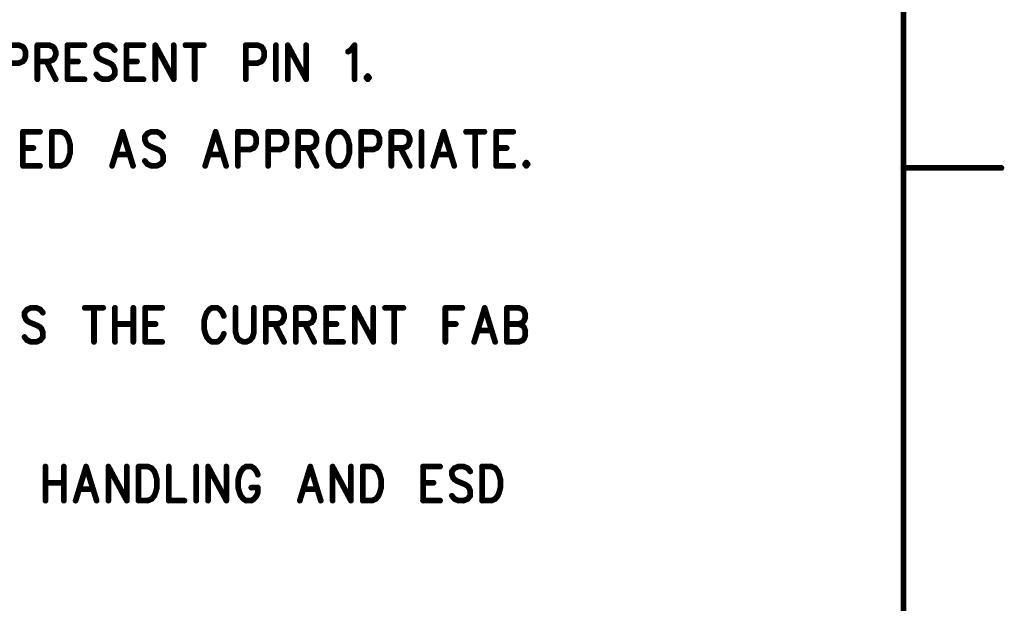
# Model space of a CAD drawing. Extents: x 2 to 38, y 2.4 to 29.6.
# Tile 91 of 93: x 32.2 to 38, y 19.5 to 23. Entities that reach past the tile are written whole.
import ezdxf

# ---------------------------------------------------------------- set-up
doc = ezdxf.new("R2010")
doc.units = 0
doc.layers.get('0').update_dxf_attribs({"linetype": 'CONTINUOUS'})
doc.layers.add('adt001026', color=1, linetype='CONTINUOUS')

# ---------------------------------------------------------------- blocks, each defined once
blk = doc.blocks.new('D251')
at = {"const_width": 0.0171}
blk.add_lwpolyline([(-0.00855, 0, 1), (0.00855, 0, 1)], format="xyb", close=True, dxfattribs=at)

msp = doc.modelspace()

# ---------------------------------------------------------------- linework, layer by layer
at = {"layer": 'adt001026', "color": 1, "const_width": 0.034}
for points in [[(37.3972, 3.0685), (37.3972, 28.9246)], [(32.0767, 22.8034), (32.1467, 22.8034)], [(32.1467, 22.8034), (32.1701, 22.7938)], [(32.1701, 22.7938), (32.1779, 22.7841)], [(32.1779, 22.7841), (32.1856, 22.7649)], [(32.2557, 22.8034), (32.2557, 22.6011)], [(32.2557, 22.8034), (32.3257, 22.8034)], [(32.3257, 22.8034), (32.3491, 22.7938)], [(32.3491, 22.7938), (32.3569, 22.7841)], [(32.3569, 22.7841), (32.3647, 22.7649)], [(32.4347, 22.8034), (32.4347, 22.6011)], [(32.4347, 22.8034), (32.5359, 22.8034)], [(32.6215, 22.7938), (32.6059, 22.7745)], [(32.6449, 22.8034), (32.6215, 22.7938)], [(32.676, 22.8034), (32.6449, 22.8034)], [(32.6993, 22.7938), (32.676, 22.8034)], [(32.7149, 22.7745), (32.6993, 22.7938)], [(32.785, 22.8034), (32.785, 22.6011)], [(32.785, 22.8034), (32.8861, 22.8034)], [(32.9562, 22.8034), (32.9562, 22.6011)], [(32.9562, 22.8034), (33.0652, 22.6011)], [(33.0652, 22.8034), (33.0652, 22.6011)], [(33.1352, 22.8034), (33.2442, 22.8034)], [(33.1897, 22.8034), (33.1897, 22.6011)], [(33.4932, 22.8034), (33.4932, 22.6011)], [(33.4932, 22.8034), (33.5633, 22.8034)], [(33.5633, 22.8034), (33.5866, 22.7938)], [(33.5866, 22.7938), (33.5944, 22.7841)], [(33.5944, 22.7841), (33.6022, 22.7649)], [(33.6722, 22.8034), (33.6722, 22.6011)], [(33.7423, 22.8034), (33.7423, 22.6011)], [(33.7423, 22.8034), (33.8513, 22.6011)], [(33.8513, 22.8034), (33.8513, 22.6011)], [(34.1159, 22.7745), (34.1392, 22.8034)], [(34.1392, 22.8034), (34.1392, 22.6011)], [(32.1856, 22.736), (32.1779, 22.7167)], [(32.1856, 22.7649), (32.1856, 22.736)], [(32.3569, 22.7263), (32.3491, 22.7167)], [(32.3647, 22.7456), (32.3569, 22.7263)], [(32.3647, 22.7649), (32.3647, 22.7456)], [(32.6059, 22.7745), (32.6059, 22.7552)], [(32.6059, 22.7552), (32.6137, 22.736)], [(32.6137, 22.736), (32.6215, 22.7263)], [(32.6215, 22.7263), (32.6371, 22.7167)], [(33.6022, 22.736), (33.5944, 22.7167)], [(33.6022, 22.7649), (33.6022, 22.736)], [(34.1003, 22.7649), (34.1159, 22.7745)], [(32.1467, 22.6974), (32.0767, 22.6974)], [(32.1701, 22.7071), (32.1467, 22.6974)], [(32.1779, 22.7167), (32.1701, 22.7071)], [(32.3257, 22.7071), (32.2557, 22.7071)], [(32.3102, 22.7071), (32.3647, 22.6011)], [(32.3491, 22.7167), (32.3257, 22.7071)], [(32.4347, 22.7071), (32.497, 22.7071)], [(32.6371, 22.7167), (32.6838, 22.6974)], [(32.6838, 22.6974), (32.6993, 22.6878)], [(32.6993, 22.6878), (32.7071, 22.6782)], [(32.7071, 22.6782), (32.7149, 22.6589)], [(32.785, 22.7071), (32.8472, 22.7071)], [(33.5633, 22.6974), (33.4932, 22.6974)], [(33.5866, 22.7071), (33.5633, 22.6974)], [(33.5944, 22.7167), (33.5866, 22.7071)], [(32.6215, 22.6108), (32.6059, 22.63)], [(32.6449, 22.6011), (32.6215, 22.6108)], [(32.6993, 22.6108), (32.676, 22.6011)], [(32.7149, 22.63), (32.6993, 22.6108)], [(32.7149, 22.6589), (32.7149, 22.63)], [(34.2171, 22.6204), (34.2093, 22.6108)], [(34.2093, 22.6108), (34.2171, 22.6011)], [(34.2249, 22.6108), (34.2171, 22.6204)], [(34.2171, 22.6011), (34.2249, 22.6108)], [(32.4347, 22.6011), (32.5359, 22.6011)], [(32.676, 22.6011), (32.6449, 22.6011)], [(32.785, 22.6011), (32.8861, 22.6011)], [(32.1701, 22.2897), (32.1701, 22.0874)], [(32.1701, 22.2897), (32.2713, 22.2897)], [(32.3413, 22.2897), (32.3413, 22.0874)], [(32.3413, 22.2897), (32.3958, 22.2897)], [(32.3958, 22.2897), (32.4191, 22.2801)], [(32.4191, 22.2801), (32.4347, 22.2608)], [(32.4347, 22.2608), (32.4425, 22.2415)], [(32.7616, 22.2897), (32.6993, 22.0874)], [(32.7616, 22.2897), (32.8239, 22.0874)], [(32.9095, 22.2801), (32.8939, 22.2608)], [(32.8939, 22.2608), (32.8939, 22.2415)], [(32.9328, 22.2897), (32.9095, 22.2801)], [(32.964, 22.2897), (32.9328, 22.2897)], [(32.9873, 22.2801), (32.964, 22.2897)], [(33.0029, 22.2608), (32.9873, 22.2801)], [(33.3142, 22.2897), (33.252, 22.0874)], [(33.3142, 22.2897), (33.3765, 22.0874)], [(33.4465, 22.2897), (33.4465, 22.0874)], [(33.4465, 22.2897), (33.5166, 22.2897)], [(33.5166, 22.2897), (33.5399, 22.2801)], [(33.5399, 22.2801), (33.5477, 22.2704)], [(33.5477, 22.2704), (33.5555, 22.2512)], [(33.6255, 22.2897), (33.6255, 22.0874)], [(33.6255, 22.2897), (33.6956, 22.2897)], [(33.6956, 22.2897), (33.7189, 22.2801)], [(33.7189, 22.2801), (33.7267, 22.2704)], [(33.7267, 22.2704), (33.7345, 22.2512)], [(33.8046, 22.2897), (33.8046, 22.0874)], [(33.8046, 22.2897), (33.8746, 22.2897)], [(33.8746, 22.2897), (33.898, 22.2801)], [(33.898, 22.2801), (33.9057, 22.2704)], [(33.9057, 22.2704), (33.9135, 22.2512)], [(33.9991, 22.2608), (33.9914, 22.2415)], [(34.0147, 22.2801), (33.9991, 22.2608)], [(34.0303, 22.2897), (34.0147, 22.2801)], [(34.0614, 22.2897), (34.0303, 22.2897)], [(34.077, 22.2801), (34.0614, 22.2897)], [(34.0925, 22.2608), (34.077, 22.2801)], [(34.1003, 22.2415), (34.0925, 22.2608)], [(34.1782, 22.2897), (34.1782, 22.0874)], [(34.1782, 22.2897), (34.2482, 22.2897)], [(34.2482, 22.2897), (34.2716, 22.2801)], [(34.2716, 22.2801), (34.2793, 22.2704)], [(34.2793, 22.2704), (34.2871, 22.2512)], [(34.3572, 22.2897), (34.3572, 22.0874)], [(34.3572, 22.2897), (34.4272, 22.2897)], [(34.4272, 22.2897), (34.4506, 22.2801)], [(34.4506, 22.2801), (34.4584, 22.2704)], [(34.4584, 22.2704), (34.4661, 22.2512)], [(34.5362, 22.2897), (34.5362, 22.0874)], [(34.6685, 22.2897), (34.6062, 22.0874)], [(34.6685, 22.2897), (34.7308, 22.0874)], [(34.8008, 22.2897), (34.9098, 22.2897)], [(34.8553, 22.2897), (34.8553, 22.0874)], [(34.9798, 22.2897), (34.9798, 22.0874)], [(34.9798, 22.2897), (35.081, 22.2897)], [(32.4425, 22.2415), (32.4503, 22.2126)], [(32.4503, 22.2126), (32.4503, 22.1645)], [(32.8939, 22.2415), (32.9017, 22.2223)], [(32.9017, 22.2223), (32.9095, 22.2126)], [(32.9095, 22.2126), (32.9251, 22.203)], [(32.9251, 22.203), (32.9718, 22.1837)], [(33.5477, 22.203), (33.5399, 22.1934)], [(33.5555, 22.2223), (33.5477, 22.203)], [(33.5555, 22.2512), (33.5555, 22.2223)], [(33.7267, 22.203), (33.7189, 22.1934)], [(33.7345, 22.2223), (33.7267, 22.203)], [(33.7345, 22.2512), (33.7345, 22.2223)], [(33.898, 22.203), (33.8746, 22.1934)], [(33.9057, 22.2126), (33.898, 22.203)], [(33.9135, 22.2319), (33.9057, 22.2126)], [(33.9135, 22.2512), (33.9135, 22.2319)], [(33.9914, 22.2415), (33.9836, 22.2126)], [(33.9836, 22.2126), (33.9836, 22.1645)], [(34.1081, 22.2126), (34.1003, 22.2415)], [(34.1081, 22.1645), (34.1081, 22.2126)], [(34.2793, 22.203), (34.2716, 22.1934)], [(34.2871, 22.2223), (34.2793, 22.203)], [(34.2871, 22.2512), (34.2871, 22.2223)], [(34.4506, 22.203), (34.4272, 22.1934)], [(34.4584, 22.2126), (34.4506, 22.203)], [(34.4661, 22.2319), (34.4584, 22.2126)], [(34.4661, 22.2512), (34.4661, 22.2319)], [(32.1701, 22.1934), (32.2323, 22.1934)], [(32.4503, 22.1645), (32.4425, 22.1356)], [(32.7227, 22.1548), (32.8005, 22.1548)], [(32.9718, 22.1837), (32.9873, 22.1741)], [(32.9873, 22.1741), (32.9951, 22.1645)], [(32.9951, 22.1645), (33.0029, 22.1452)], [(33.0029, 22.1452), (33.0029, 22.1163)], [(33.2753, 22.1548), (33.3531, 22.1548)], [(33.5166, 22.1837), (33.4465, 22.1837)], [(33.5399, 22.1934), (33.5166, 22.1837)], [(33.6956, 22.1837), (33.6255, 22.1837)], [(33.7189, 22.1934), (33.6956, 22.1837)], [(33.8746, 22.1934), (33.8046, 22.1934)], [(33.859, 22.1934), (33.9135, 22.0874)], [(33.9836, 22.1645), (33.9914, 22.1356)], [(34.1003, 22.1356), (34.1081, 22.1645)], [(34.2482, 22.1837), (34.1782, 22.1837)], [(34.2716, 22.1934), (34.2482, 22.1837)], [(34.4272, 22.1934), (34.3572, 22.1934)], [(34.4117, 22.1934), (34.4661, 22.0874)], [(34.6296, 22.1548), (34.7074, 22.1548)], [(34.9798, 22.1934), (35.0421, 22.1934)], [(32.1701, 22.0874), (32.2713, 22.0874)], [(32.3958, 22.0874), (32.3413, 22.0874)], [(32.4191, 22.0971), (32.3958, 22.0874)], [(32.4347, 22.1163), (32.4191, 22.0971)], [(32.4425, 22.1356), (32.4347, 22.1163)], [(32.9095, 22.0971), (32.8939, 22.1163)], [(32.9328, 22.0874), (32.9095, 22.0971)], [(32.964, 22.0874), (32.9328, 22.0874)], [(32.9873, 22.0971), (32.964, 22.0874)], [(33.0029, 22.1163), (32.9873, 22.0971)], [(33.9914, 22.1356), (33.9991, 22.1163)], [(33.9991, 22.1163), (34.0147, 22.0971)], [(34.0147, 22.0971), (34.0303, 22.0874)], [(34.0303, 22.0874), (34.0614, 22.0874)], [(34.0614, 22.0874), (34.077, 22.0971)], [(34.077, 22.0971), (34.0925, 22.1163)], [(34.0925, 22.1163), (34.1003, 22.1356)], [(34.9798, 22.0874), (35.081, 22.0874)], [(35.1589, 22.1067), (35.1511, 22.0971)], [(35.1511, 22.0971), (35.1589, 22.0874)], [(35.1666, 22.0971), (35.1589, 22.1067)], [(35.1589, 22.0874), (35.1666, 22.0971)], [(37.3972, 22.0753), (37.9794, 22.0753)], [(32.195, 21.2355), (32.1794, 21.2163)], [(32.1794, 21.2163), (32.1794, 21.197)], [(32.2183, 21.2452), (32.195, 21.2355)], [(32.2495, 21.2452), (32.2183, 21.2452)], [(32.2728, 21.2355), (32.2495, 21.2452)], [(32.2884, 21.2163), (32.2728, 21.2355)], [(32.5374, 21.2452), (32.6464, 21.2452)], [(32.5919, 21.2452), (32.5919, 21.0429)], [(32.7165, 21.2452), (32.7165, 21.0429)], [(32.8254, 21.2452), (32.8254, 21.0429)], [(32.8955, 21.2452), (32.8955, 21.0429)], [(32.8955, 21.2452), (32.9967, 21.2452)], [(33.2613, 21.2163), (33.2535, 21.197)], [(33.2769, 21.2355), (33.2613, 21.2163)], [(33.2924, 21.2452), (33.2769, 21.2355)], [(33.3236, 21.2452), (33.2924, 21.2452)], [(33.3391, 21.2355), (33.3236, 21.2452)], [(33.3547, 21.2163), (33.3391, 21.2355)], [(33.3625, 21.197), (33.3547, 21.2163)], [(33.4325, 21.2452), (33.4325, 21.1007)], [(33.5415, 21.1007), (33.5415, 21.2452)], [(33.6115, 21.2452), (33.6115, 21.0429)], [(33.6115, 21.2452), (33.6816, 21.2452)], [(33.6816, 21.2452), (33.7049, 21.2355)], [(33.7049, 21.2355), (33.7127, 21.2259)], [(33.7127, 21.2259), (33.7205, 21.2066)], [(33.7205, 21.2066), (33.7205, 21.1874)], [(33.7906, 21.2452), (33.7906, 21.0429)], [(33.7906, 21.2452), (33.8606, 21.2452)], [(33.8606, 21.2452), (33.884, 21.2355)], [(33.884, 21.2355), (33.8917, 21.2259)], [(33.8917, 21.2259), (33.8995, 21.2066)], [(33.8995, 21.2066), (33.8995, 21.1874)], [(33.9696, 21.2452), (33.9696, 21.0429)], [(33.9696, 21.2452), (34.0708, 21.2452)], [(34.1408, 21.2452), (34.1408, 21.0429)], [(34.1408, 21.2452), (34.2498, 21.0429)], [(34.2498, 21.2452), (34.2498, 21.0429)], [(34.3198, 21.2452), (34.4288, 21.2452)], [(34.3743, 21.2452), (34.3743, 21.0429)], [(34.6779, 21.2452), (34.6779, 21.0429)], [(34.6779, 21.2452), (34.779, 21.2452)], [(34.9114, 21.2452), (34.8491, 21.0429)], [(34.9114, 21.2452), (34.9736, 21.0429)], [(35.0437, 21.2452), (35.0437, 21.0429)], [(35.0437, 21.2452), (35.1137, 21.2452)], [(35.1137, 21.2452), (35.1371, 21.2355)], [(35.1371, 21.2355), (35.1449, 21.2259)], [(35.1449, 21.2259), (35.1526, 21.2066)], [(35.1526, 21.2066), (35.1526, 21.1874)], [(32.1794, 21.197), (32.1872, 21.1777)], [(32.1872, 21.1777), (32.195, 21.1681)], [(32.195, 21.1681), (32.2105, 21.1585)], [(32.2105, 21.1585), (32.2572, 21.1392)], [(32.7165, 21.1489), (32.8254, 21.1489)], [(32.8955, 21.1489), (32.9577, 21.1489)], [(33.2535, 21.197), (33.2457, 21.1681)], [(33.2457, 21.1681), (33.2457, 21.12)], [(33.6816, 21.1489), (33.6115, 21.1489)], [(33.666, 21.1489), (33.7205, 21.0429)], [(33.7049, 21.1585), (33.6816, 21.1489)], [(33.7127, 21.1681), (33.7049, 21.1585)], [(33.7205, 21.1874), (33.7127, 21.1681)], [(33.8606, 21.1489), (33.7906, 21.1489)], [(33.845, 21.1489), (33.8995, 21.0429)], [(33.884, 21.1585), (33.8606, 21.1489)], [(33.8917, 21.1681), (33.884, 21.1585)], [(33.8995, 21.1874), (33.8917, 21.1681)], [(33.9696, 21.1489), (34.0318, 21.1489)], [(34.6779, 21.1489), (34.7401, 21.1489)], [(35.0437, 21.1489), (35.1137, 21.1489)], [(35.1371, 21.1585), (35.1137, 21.1489)], [(35.1137, 21.1489), (35.1371, 21.1392)], [(35.1449, 21.1681), (35.1371, 21.1585)], [(35.1526, 21.1874), (35.1449, 21.1681)], [(32.2572, 21.1392), (32.2728, 21.1296)], [(32.2728, 21.1296), (32.2806, 21.12)], [(32.2806, 21.12), (32.2884, 21.1007)], [(32.2884, 21.1007), (32.2884, 21.0718)], [(33.2457, 21.12), (33.2535, 21.0911)], [(33.2535, 21.0911), (33.2613, 21.0718)], [(33.3547, 21.0718), (33.3625, 21.0911)], [(33.4325, 21.1007), (33.4403, 21.0718)], [(33.5337, 21.0718), (33.5415, 21.1007)], [(34.8724, 21.1103), (34.9503, 21.1103)], [(35.1371, 21.1392), (35.1449, 21.1296)], [(35.1449, 21.1296), (35.1526, 21.1103)], [(35.1526, 21.1103), (35.1526, 21.0814)], [(32.195, 21.0525), (32.1794, 21.0718)], [(32.2183, 21.0429), (32.195, 21.0525)], [(32.2495, 21.0429), (32.2183, 21.0429)], [(32.2728, 21.0525), (32.2495, 21.0429)], [(32.2884, 21.0718), (32.2728, 21.0525)], [(32.8955, 21.0429), (32.9967, 21.0429)], [(33.2613, 21.0718), (33.2769, 21.0525)], [(33.2769, 21.0525), (33.2924, 21.0429)], [(33.2924, 21.0429), (33.3236, 21.0429)], [(33.3236, 21.0429), (33.3391, 21.0525)], [(33.3391, 21.0525), (33.3547, 21.0718)], [(33.4403, 21.0718), (33.4559, 21.0525)], [(33.4559, 21.0525), (33.4792, 21.0429)], [(33.4792, 21.0429), (33.4948, 21.0429)], [(33.4948, 21.0429), (33.5181, 21.0525)], [(33.5181, 21.0525), (33.5337, 21.0718)], [(33.9696, 21.0429), (34.0708, 21.0429)], [(35.1137, 21.0429), (35.0437, 21.0429)], [(35.1371, 21.0525), (35.1137, 21.0429)], [(35.1449, 21.0622), (35.1371, 21.0525)], [(35.1526, 21.0814), (35.1449, 21.0622)], [(32.3039, 20.3034), (32.3039, 20.1011)], [(32.4129, 20.3034), (32.4129, 20.1011)], [(32.5452, 20.3034), (32.483, 20.1011)], [(32.5452, 20.3034), (32.6075, 20.1011)], [(32.6775, 20.3034), (32.6775, 20.1011)], [(32.6775, 20.3034), (32.7865, 20.1011)], [(32.7865, 20.3034), (32.7865, 20.1011)], [(32.8566, 20.3034), (32.8566, 20.1011)], [(32.8566, 20.3034), (32.911, 20.3034)], [(32.911, 20.3034), (32.9344, 20.2938)], [(32.9344, 20.2938), (32.95, 20.2745)], [(32.95, 20.2745), (32.9577, 20.2552)], [(33.0356, 20.3034), (33.0356, 20.1011)], [(33.199, 20.3034), (33.199, 20.1011)], [(33.2691, 20.3034), (33.2691, 20.1011)], [(33.2691, 20.3034), (33.378, 20.1011)], [(33.378, 20.3034), (33.378, 20.1011)], [(33.4637, 20.2745), (33.4559, 20.2552)], [(33.4792, 20.2938), (33.4637, 20.2745)], [(33.4948, 20.3034), (33.4792, 20.2938)], [(33.5259, 20.3034), (33.4948, 20.3034)], [(33.5415, 20.2938), (33.5259, 20.3034)], [(33.5571, 20.2745), (33.5415, 20.2938)], [(33.5648, 20.2552), (33.5571, 20.2745)], [(33.8762, 20.3034), (33.8139, 20.1011)], [(33.8762, 20.3034), (33.9384, 20.1011)], [(34.0085, 20.3034), (34.0085, 20.1011)], [(34.0085, 20.3034), (34.1175, 20.1011)], [(34.1175, 20.3034), (34.1175, 20.1011)], [(34.1875, 20.3034), (34.1875, 20.1011)], [(34.1875, 20.3034), (34.242, 20.3034)], [(34.242, 20.3034), (34.2653, 20.2938)], [(34.2653, 20.2938), (34.2809, 20.2745)], [(34.2809, 20.2745), (34.2887, 20.2552)], [(34.5455, 20.3034), (34.5455, 20.1011)], [(34.5455, 20.3034), (34.6467, 20.3034)], [(34.7323, 20.2938), (34.7168, 20.2745)], [(34.7168, 20.2745), (34.7168, 20.2552)], [(34.7557, 20.3034), (34.7323, 20.2938)], [(34.7868, 20.3034), (34.7557, 20.3034)], [(34.8102, 20.2938), (34.7868, 20.3034)], [(34.8257, 20.2745), (34.8102, 20.2938)], [(34.8958, 20.3034), (34.8958, 20.1011)], [(34.8958, 20.3034), (34.9503, 20.3034)], [(34.9503, 20.3034), (34.9736, 20.2938)], [(34.9736, 20.2938), (34.9892, 20.2745)], [(34.9892, 20.2745), (34.997, 20.2552)], [(32.9577, 20.2552), (32.9655, 20.2263)], [(32.9655, 20.2263), (32.9655, 20.1782)], [(33.4559, 20.2552), (33.4481, 20.2263)], [(33.4481, 20.2263), (33.4481, 20.1782)], [(34.2887, 20.2552), (34.2965, 20.2263)], [(34.2965, 20.2263), (34.2965, 20.1782)], [(34.7168, 20.2552), (34.7246, 20.236)], [(34.7246, 20.236), (34.7323, 20.2263)], [(34.7323, 20.2263), (34.7479, 20.2167)], [(34.7479, 20.2167), (34.7946, 20.1974)], [(34.997, 20.2552), (35.0048, 20.2263)], [(35.0048, 20.2263), (35.0048, 20.1782)], [(32.3039, 20.2071), (32.4129, 20.2071)], [(32.5063, 20.1685), (32.5841, 20.1685)], [(32.9655, 20.1782), (32.9577, 20.1493)], [(33.4481, 20.1782), (33.4559, 20.1493)], [(33.5259, 20.1782), (33.5648, 20.1782)], [(33.5648, 20.1493), (33.5648, 20.1782)], [(33.8373, 20.1685), (33.9151, 20.1685)], [(34.2965, 20.1782), (34.2887, 20.1493)], [(34.5455, 20.2071), (34.6078, 20.2071)], [(34.7946, 20.1974), (34.8102, 20.1878)], [(34.8102, 20.1878), (34.818, 20.1782)], [(34.818, 20.1782), (34.8257, 20.1589)], [(34.8257, 20.1589), (34.8257, 20.13)], [(35.0048, 20.1782), (34.997, 20.1493)], [(32.911, 20.1011), (32.8566, 20.1011)], [(32.9344, 20.1108), (32.911, 20.1011)], [(32.95, 20.13), (32.9344, 20.1108)], [(32.9577, 20.1493), (32.95, 20.13)], [(33.0356, 20.1011), (33.129, 20.1011)], [(33.4559, 20.1493), (33.4637, 20.13)], [(33.4637, 20.13), (33.4792, 20.1108)], [(33.4792, 20.1108), (33.4948, 20.1011)], [(33.4948, 20.1011), (33.5259, 20.1011)], [(33.5259, 20.1011), (33.5415, 20.1108)], [(33.5415, 20.1108), (33.5571, 20.13)], [(33.5571, 20.13), (33.5648, 20.1493)], [(34.242, 20.1011), (34.1875, 20.1011)], [(34.2653, 20.1108), (34.242, 20.1011)], [(34.2809, 20.13), (34.2653, 20.1108)], [(34.2887, 20.1493), (34.2809, 20.13)], [(34.5455, 20.1011), (34.6467, 20.1011)], [(34.7323, 20.1108), (34.7168, 20.13)], [(34.7557, 20.1011), (34.7323, 20.1108)], [(34.7868, 20.1011), (34.7557, 20.1011)], [(34.8102, 20.1108), (34.7868, 20.1011)], [(34.8257, 20.13), (34.8102, 20.1108)], [(34.9503, 20.1011), (34.8958, 20.1011)], [(34.9736, 20.1108), (34.9503, 20.1011)], [(34.9892, 20.13), (34.9736, 20.1108)], [(34.997, 20.1493), (34.9892, 20.13)]]:
    msp.add_lwpolyline(points, dxfattribs=at)

# ---------------------------------------------------------------- block references
at = {"layer": 'adt001026'}
for p in [(32.1467, 22.8034), (32.1701, 22.7938), (32.1779, 22.7841), (32.2557, 22.8034), (32.2557, 22.8034), (32.3257, 22.8034), (32.3491, 22.7938), (32.3569, 22.7841), (32.4347, 22.8034), (32.4347, 22.8034), (32.5359, 22.8034), (32.6215, 22.7938), (32.6449, 22.8034), (32.676, 22.8034), (32.6993, 22.7938), (32.785, 22.8034), (32.785, 22.8034), (32.8861, 22.8034), (32.9562, 22.8034), (32.9562, 22.8034), (33.0652, 22.8034), (33.1352, 22.8034), (33.1897, 22.8034), (33.2442, 22.8034), (33.4932, 22.8034), (33.4932, 22.8034), (33.5633, 22.8034), (33.5866, 22.7938), (33.5944, 22.7841), (33.6722, 22.8034), (33.7423, 22.8034), (33.7423, 22.8034), (33.8513, 22.8034), (34.1392, 22.8034), (32.1856, 22.7649), (32.1856, 22.736), (32.3569, 22.7263), (32.3647, 22.7649), (32.3647, 22.7456), (32.6059, 22.7745), (32.6059, 22.7552), (32.6137, 22.736), (32.6215, 22.7263), (32.7149, 22.7745), (33.6022, 22.7649), (33.6022, 22.736), (34.1003, 22.7649), (34.1159, 22.7745), (32.1467, 22.6974), (32.1701, 22.7071), (32.1779, 22.7167), (32.2557, 22.7071), (32.3102, 22.7071), (32.3257, 22.7071), (32.3491, 22.7167), (32.4347, 22.7071), (32.497, 22.7071), (32.6371, 22.7167), (32.6838, 22.6974), (32.6993, 22.6878), (32.7071, 22.6782), (32.785, 22.7071), (32.8472, 22.7071), (33.4932, 22.6974), (33.5633, 22.6974), (33.5866, 22.7071), (33.5944, 22.7167), (32.6059, 22.63), (32.6215, 22.6108), (32.6993, 22.6108), (32.7149, 22.6589), (32.7149, 22.63), (34.2093, 22.6108), (34.2171, 22.6204), (34.2171, 22.6204), (34.2249, 22.6108), (32.2557, 22.6011), (32.3647, 22.6011), (32.4347, 22.6011), (32.4347, 22.6011), (32.5359, 22.6011), (32.6449, 22.6011), (32.676, 22.6011), (32.785, 22.6011), (32.785, 22.6011), (32.8861, 22.6011), (32.9562, 22.6011), (33.0652, 22.6011), (33.0652, 22.6011), (33.1897, 22.6011), (33.4932, 22.6011), (33.6722, 22.6011), (33.7423, 22.6011), (33.8513, 22.6011), (33.8513, 22.6011), (34.1392, 22.6011), (34.2171, 22.6011), (32.1701, 22.2897), (32.1701, 22.2897), (32.2713, 22.2897), (32.3413, 22.2897), (32.3413, 22.2897), (32.3958, 22.2897), (32.4191, 22.2801), (32.4347, 22.2608), (32.7616, 22.2897), (32.7616, 22.2897), (32.8939, 22.2608), (32.9095, 22.2801), (32.9328, 22.2897), (32.964, 22.2897), (32.9873, 22.2801), (33.0029, 22.2608), (33.3142, 22.2897), (33.3142, 22.2897), (33.4465, 22.2897), (33.4465, 22.2897), (33.5166, 22.2897), (33.5399, 22.2801), (33.5477, 22.2704), (33.6255, 22.2897), (33.6255, 22.2897), (33.6956, 22.2897), (33.7189, 22.2801), (33.7267, 22.2704), (33.8046, 22.2897), (33.8046, 22.2897), (33.8746, 22.2897), (33.898, 22.2801), (33.9057, 22.2704), (33.9991, 22.2608), (34.0147, 22.2801), (34.0303, 22.2897), (34.0303, 22.2897), (34.0614, 22.2897), (34.077, 22.2801), (34.0925, 22.2608), (34.1782, 22.2897), (34.1782, 22.2897), (34.2482, 22.2897), (34.2716, 22.2801), (34.2793, 22.2704), (34.3572, 22.2897), (34.3572, 22.2897), (34.4272, 22.2897), (34.4506, 22.2801), (34.4584, 22.2704), (34.5362, 22.2897), (34.6685, 22.2897), (34.6685, 22.2897), (34.8008, 22.2897), (34.8553, 22.2897), (34.9098, 22.2897), (34.9798, 22.2897), (34.9798, 22.2897), (35.081, 22.2897), (32.4425, 22.2415), (32.4503, 22.2126), (32.8939, 22.2415), (32.9017, 22.2223), (32.9095, 22.2126), (32.9251, 22.203), (33.5477, 22.203), (33.5555, 22.2512), (33.5555, 22.2223), (33.7267, 22.203), (33.7345, 22.2512), (33.7345, 22.2223), (33.898, 22.203), (33.9057, 22.2126), (33.9135, 22.2512), (33.9135, 22.2319), (33.9836, 22.2126), (33.9914, 22.2415), (34.1003, 22.2415), (34.1081, 22.2126), (34.2793, 22.203), (34.2871, 22.2512), (34.2871, 22.2223), (34.4506, 22.203), (34.4584, 22.2126), (34.4661, 22.2512), (34.4661, 22.2319), (32.1701, 22.1934), (32.2323, 22.1934), (32.4503, 22.1645), (32.7227, 22.1548), (32.8005, 22.1548), (32.9718, 22.1837), (32.9873, 22.1741), (32.9951, 22.1645), (33.0029, 22.1452), (33.2753, 22.1548), (33.3531, 22.1548), (33.4465, 22.1837), (33.5166, 22.1837), (33.5399, 22.1934), (33.6255, 22.1837), (33.6956, 22.1837), (33.7189, 22.1934), (33.8046, 22.1934), (33.859, 22.1934), (33.8746, 22.1934), (33.9836, 22.1645), (34.1081, 22.1645), (34.1782, 22.1837), (34.2482, 22.1837), (34.2716, 22.1934), (34.3572, 22.1934), (34.4117, 22.1934), (34.4272, 22.1934), (34.6296, 22.1548), (34.7074, 22.1548), (34.9798, 22.1934), (35.0421, 22.1934), (32.1701, 22.0874), (32.1701, 22.0874), (32.2713, 22.0874), (32.3413, 22.0874), (32.3413, 22.0874), (32.3958, 22.0874), (32.4191, 22.0971), (32.4347, 22.1163), (32.4425, 22.1356), (32.6993, 22.0874), (32.8239, 22.0874), (32.8939, 22.1163), (32.9095, 22.0971), (32.9328, 22.0874), (32.964, 22.0874), (32.9873, 22.0971), (33.0029, 22.1163), (33.252, 22.0874), (33.3765, 22.0874), (33.4465, 22.0874), (33.6255, 22.0874), (33.8046, 22.0874), (33.9135, 22.0874), (33.9914, 22.1356), (33.9991, 22.1163), (34.0147, 22.0971), (34.0303, 22.0874), (34.0614, 22.0874), (34.077, 22.0971), (34.0925, 22.1163), (34.1003, 22.1356), (34.1782, 22.0874), (34.3572, 22.0874), (34.4661, 22.0874), (34.5362, 22.0874), (34.6062, 22.0874), (34.7308, 22.0874), (34.8553, 22.0874), (34.9798, 22.0874), (34.9798, 22.0874), (35.081, 22.0874), (35.1511, 22.0971), (35.1589, 22.1067), (35.1589, 22.1067), (35.1589, 22.0874), (35.1666, 22.0971), (37.3972, 22.0753), (37.9794, 22.0753), (32.1794, 21.2163), (32.195, 21.2355), (32.2183, 21.2452), (32.2495, 21.2452), (32.2728, 21.2355), (32.2884, 21.2163), (32.5374, 21.2452), (32.5919, 21.2452), (32.6464, 21.2452), (32.7165, 21.2452), (32.8254, 21.2452), (32.8955, 21.2452), (32.8955, 21.2452), (32.9967, 21.2452), (33.2613, 21.2163), (33.2769, 21.2355), (33.2924, 21.2452), (33.3236, 21.2452), (33.3391, 21.2355), (33.3547, 21.2163), (33.4325, 21.2452), (33.5415, 21.2452), (33.6115, 21.2452), (33.6115, 21.2452), (33.6816, 21.2452), (33.7049, 21.2355), (33.7127, 21.2259), (33.7205, 21.2066), (33.7906, 21.2452), (33.7906, 21.2452), (33.8606, 21.2452), (33.884, 21.2355), (33.8917, 21.2259), (33.8995, 21.2066), (33.9696, 21.2452), (33.9696, 21.2452), (34.0708, 21.2452), (34.1408, 21.2452), (34.1408, 21.2452), (34.2498, 21.2452), (34.3198, 21.2452), (34.3743, 21.2452), (34.4288, 21.2452), (34.6779, 21.2452), (34.6779, 21.2452), (34.779, 21.2452), (34.9114, 21.2452), (34.9114, 21.2452), (35.0437, 21.2452), (35.0437, 21.2452), (35.1137, 21.2452), (35.1371, 21.2355), (35.1449, 21.2259), (35.1526, 21.2066), (32.1794, 21.197), (32.1872, 21.1777), (32.195, 21.1681), (32.2105, 21.1585), (32.7165, 21.1489), (32.8254, 21.1489), (32.8955, 21.1489), (32.9577, 21.1489), (33.2457, 21.1681), (33.2535, 21.197), (33.3625, 21.197), (33.6115, 21.1489), (33.666, 21.1489), (33.6816, 21.1489), (33.7049, 21.1585), (33.7127, 21.1681), (33.7205, 21.1874), (33.7906, 21.1489), (33.845, 21.1489), (33.8606, 21.1489), (33.884, 21.1585), (33.8917, 21.1681), (33.8995, 21.1874), (33.9696, 21.1489), (34.0318, 21.1489), (34.6779, 21.1489), (34.7401, 21.1489), (35.0437, 21.1489), (35.1137, 21.1489), (35.1137, 21.1489), (35.1371, 21.1585), (35.1449, 21.1681), (35.1526, 21.1874), (32.2572, 21.1392), (32.2728, 21.1296), (32.2806, 21.12), (32.2884, 21.1007), (33.2457, 21.12), (33.2535, 21.0911), (33.3625, 21.0911), (33.4325, 21.1007), (33.5415, 21.1007), (34.8724, 21.1103), (34.9503, 21.1103), (35.1371, 21.1392), (35.1449, 21.1296), (35.1526, 21.1103), (32.1794, 21.0718), (32.195, 21.0525), (32.2183, 21.0429), (32.2495, 21.0429), (32.2728, 21.0525), (32.2884, 21.0718), (32.5919, 21.0429), (32.7165, 21.0429), (32.8254, 21.0429), (32.8955, 21.0429), (32.8955, 21.0429), (32.9967, 21.0429), (33.2613, 21.0718), (33.2769, 21.0525), (33.2924, 21.0429), (33.3236, 21.0429), (33.3391, 21.0525), (33.3547, 21.0718), (33.4403, 21.0718), (33.4559, 21.0525), (33.4792, 21.0429), (33.4948, 21.0429), (33.5181, 21.0525), (33.5337, 21.0718), (33.6115, 21.0429), (33.7205, 21.0429), (33.7906, 21.0429), (33.8995, 21.0429), (33.9696, 21.0429), (33.9696, 21.0429), (34.0708, 21.0429), (34.1408, 21.0429), (34.2498, 21.0429), (34.2498, 21.0429), (34.3743, 21.0429), (34.6779, 21.0429), (34.8491, 21.0429), (34.9736, 21.0429), (35.0437, 21.0429), (35.0437, 21.0429), (35.1137, 21.0429), (35.1371, 21.0525), (35.1449, 21.0622), (35.1526, 21.0814), (32.3039, 20.3034), (32.4129, 20.3034), (32.5452, 20.3034), (32.5452, 20.3034), (32.6775, 20.3034), (32.6775, 20.3034), (32.7865, 20.3034), (32.8566, 20.3034), (32.8566, 20.3034), (32.911, 20.3034), (32.9344, 20.2938), (32.95, 20.2745), (33.0356, 20.3034), (33.199, 20.3034), (33.2691, 20.3034), (33.2691, 20.3034), (33.378, 20.3034), (33.4637, 20.2745), (33.4792, 20.2938), (33.4948, 20.3034), (33.5259, 20.3034), (33.5415, 20.2938), (33.5571, 20.2745), (33.8762, 20.3034), (33.8762, 20.3034), (34.0085, 20.3034), (34.0085, 20.3034), (34.1175, 20.3034), (34.1875, 20.3034), (34.1875, 20.3034), (34.242, 20.3034), (34.2653, 20.2938), (34.2809, 20.2745), (34.5455, 20.3034), (34.5455, 20.3034), (34.6467, 20.3034), (34.7168, 20.2745), (34.7323, 20.2938), (34.7557, 20.3034), (34.7868, 20.3034), (34.8102, 20.2938), (34.8257, 20.2745), (34.8958, 20.3034), (34.8958, 20.3034), (34.9503, 20.3034), (34.9736, 20.2938), (34.9892, 20.2745), (32.9577, 20.2552), (32.9655, 20.2263), (33.4481, 20.2263), (33.4559, 20.2552), (33.5648, 20.2552), (34.2887, 20.2552), (34.2965, 20.2263), (34.7168, 20.2552), (34.7246, 20.236), (34.7323, 20.2263), (34.7479, 20.2167), (34.997, 20.2552), (35.0048, 20.2263), (32.3039, 20.2071), (32.4129, 20.2071), (32.5063, 20.1685), (32.5841, 20.1685), (32.9655, 20.1782), (33.4481, 20.1782), (33.5259, 20.1782), (33.5648, 20.1782), (33.5648, 20.1782), (33.8373, 20.1685), (33.9151, 20.1685), (34.2965, 20.1782), (34.5455, 20.2071), (34.6078, 20.2071), (34.7946, 20.1974), (34.8102, 20.1878), (34.818, 20.1782), (34.8257, 20.1589), (35.0048, 20.1782), (32.3039, 20.1011), (32.4129, 20.1011), (32.483, 20.1011), (32.6075, 20.1011), (32.6775, 20.1011), (32.7865, 20.1011), (32.7865, 20.1011), (32.8566, 20.1011), (32.8566, 20.1011), (32.911, 20.1011), (32.9344, 20.1108), (32.95, 20.13), (32.9577, 20.1493), (33.0356, 20.1011), (33.129, 20.1011), (33.199, 20.1011), (33.2691, 20.1011), (33.378, 20.1011), (33.378, 20.1011), (33.4559, 20.1493), (33.4637, 20.13), (33.4792, 20.1108), (33.4948, 20.1011), (33.5259, 20.1011), (33.5415, 20.1108), (33.5571, 20.13), (33.5648, 20.1493), (33.8139, 20.1011), (33.9384, 20.1011), (34.0085, 20.1011), (34.1175, 20.1011), (34.1175, 20.1011), (34.1875, 20.1011), (34.1875, 20.1011), (34.242, 20.1011), (34.2653, 20.1108), (34.2809, 20.13), (34.2887, 20.1493), (34.5455, 20.1011), (34.5455, 20.1011), (34.6467, 20.1011), (34.7168, 20.13), (34.7323, 20.1108), (34.7557, 20.1011), (34.7868, 20.1011), (34.8102, 20.1108), (34.8257, 20.13), (34.8958, 20.1011), (34.8958, 20.1011), (34.9503, 20.1011), (34.9736, 20.1108), (34.9892, 20.13), (34.997, 20.1493)]:
    msp.add_blockref('D251', p, dxfattribs=at)

doc.saveas('drawing.dxf')
